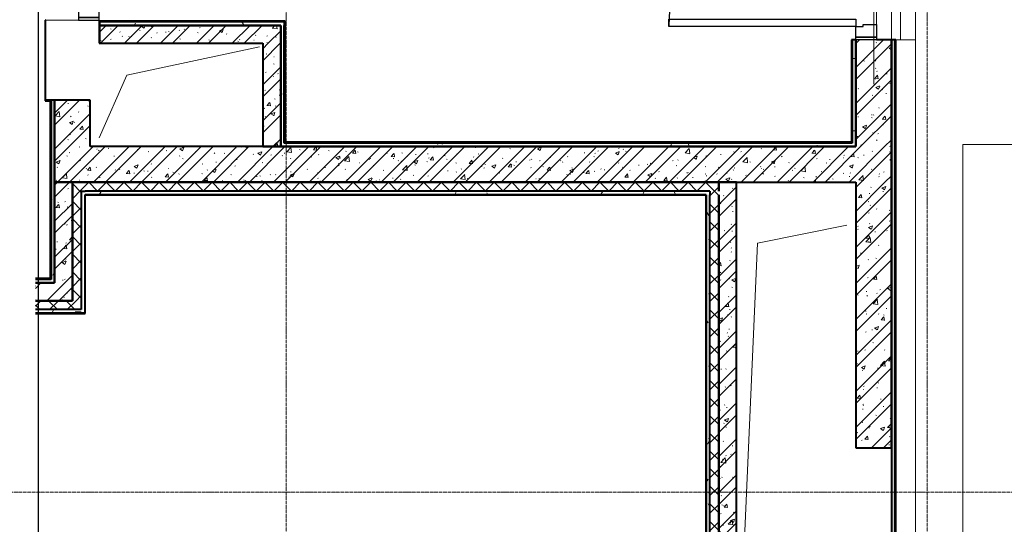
# Model space of a CAD drawing. Header units: millimetres. Extents: x 2030 to 88174, y 1212 to 86021.
# Tile 5 of 26: x 31489 to 37018, y 63120 to 65952. Entities that reach past the tile are written whole.
import ezdxf

# ---------------------------------------------------------------- set-up
doc = ezdxf.new("R2010")
doc.units = ezdxf.units.MM
doc.linetypes.add('ADSK_Линия сетки', pattern=[25, 20, -2.5, 0, -2.5])
doc.linetypes.add('Линия сетки', pattern=[25, 20, -2.5, 0, -2.5])
for name, color, linetype, lineweight in [('Двери', 7, 'Continuous', 18), ('Каркас несущий', 7, 'Continuous', 18), ('Каркас_Импост', 7, 'Continuous', 30), ('Монтажный зазор', 7, 'Continuous', 30), ('Обобщенные модели', 7, 'Continuous', 18), ('Оси', 7, 'Continuous', 9), ('Панель', 7, 'Continuous', 30), ('Парковка', 7, 'Continuous', 18), ('Перекрытия', 7, 'Continuous', 18), ('Стены разрез', 7, 'Continuous', 40), ('Стены штриховка', 7, 'Continuous', 40), ('Элементы узлов', 7, 'Continuous', 18)]:
    doc.layers.add(name, color=color, linetype=linetype, lineweight=lineweight)
pattern_1 = [(50, (0, 0), (218.62117, -19.1268), [22.86, -251.46]), (355, (0, 0), (-42.2919, 229.2684), [18.288, -201.168]), (100.451, (18.22, -1.6), (176.33107, 210.13963), [19.428, -213.708]), (46.184, (0, 60.96), (325.29495, -50.4516), [34.29, -377.19]), (96.636, (27.1, 56.76), (284.883, 296.9127), [29.142, -320.562]), (351.184, (0, 60.96), (284.8858, 296.9107), [27.432, -301.752]), (21, (30.48, 45.72), (181.93753, -122.71832), [22.86, -251.46]), (326, (30.48, 45.72), (74.1622, 221.0262), [18.288, -201.168]), (71.451, (45.64, 35.5), (256.10035, 98.30526), [19.428, -213.708]), (37.5, (0, 0), (3.70639, 101.465895), [3.353, -195.377, 3.353, -200.863, -201.93]), (37.5, (0, 0), (3.70639, 101.465895), [-402.946, 3.353, -198.577]), (7.5, (0, 0), (80.18358, 120.21653), [3.353, -113.081, 3.353, -190.805, -76.962]), (7.5, (0, 0), (80.18358, 120.21653), [-310.591, 3.353, -73.609]), (327.5, (-67.97, 0), (162.70865, -6.87497), [3.353, -72.847, 3.353, -234.391, -315.468]), (327.5, (-67.97, 0), (162.70865, -6.87497), [-313.944, 3.353, -312.115]), (317.5, (-98.45, 0), (177.75468, 30.51183), [3.353, -95.707, 3.353, -154.534, -224.028]), (317.5, (-98.45, 0), (177.75468, 30.51183), [-256.946, 3.353, -220.675])]
pattern_2 = [(45, (0, 0), (-101.02788, 101.02788), []), (45, (67.35, 0), (-101.02788, 101.02788), [])]
pattern_3 = [(45, (0, 0), (-49.497475, 49.497475), []), (135, (0, 0), (-49.497475, -49.497475), [])]
pattern_4 = [(0, (0, 0), (406.4, 101.6), [33.528, -271.272, 33.528, -271.272, -1625.6]), (0, (0, 0), (406.4, 101.6), [-609.6, 33.528, -576.072, 33.528, -271.272, -711.2]), (0, (0, 0), (406.4, 101.6), [-1524, 33.528, -169.672, 33.528, -474.472]), (120, (152.4, 50.8), (-291.18818, 301.15272), [33.528, -271.272, 33.528, -271.272, -1625.6]), (120, (152.4, 50.8), (-291.18818, 301.15272), [-609.6, 33.528, -576.072, 33.528, -271.272, -711.2]), (120, (152.4, 50.8), (-291.18818, 301.15272), [-1524, 33.528, -169.672, 33.528, -474.472]), (240, (203.2, 254), (-115.21182, -402.75272), [33.528, -271.272, 33.528, -271.272, -1625.6]), (240, (203.2, 254), (-115.21182, -402.75272), [-609.6, 33.528, -576.072, 33.528, -271.272, -711.2]), (240, (203.2, 254), (-115.21182, -402.75272), [-1524, 33.528, -169.672, 33.528, -474.472])]

# ---------------------------------------------------------------- blocks, each defined once
blk = doc.blocks.new('101_Дверь_Однопольная - _ПЧ_Мет_1000х2000_Лифтовой холл_EI60_Пр-4459317-МКСС_LB01_-7_650__Кабельные конструкции_Короба_2')
at = {"layer": 'Каркас_Импост', "color": 253, "true_color": 0xaaaaaa}
for p, q in [((-585, 100), (-525, 100)), ((-585, -15), (-585, 100)), ((-525, 100), (-525, 60)), ((-525, 60), (-515, 60)), ((-515, 60), (-515, -15)), ((515, 60), (525, 60)), ((515, -15), (515, 60)), ((525, 100), (585, 100)), ((525, 60), (525, 100)), ((585, 100), (585, -15)), ((-515, -15), (-585, -15)), ((585, -15), (515, -15))]:
    blk.add_line(p, q, dxfattribs=at)
at = {"layer": 'Монтажный зазор', "color": 253, "true_color": 0xaaaaaa}
for p, q in [((-600, 100), (-585, 100)), ((-600, -15), (-600, 100)), ((-585, 100), (-585, -15)), ((585, -15), (585, 100)), ((585, 100), (600, 100)), ((600, 100), (600, -15)), ((-585, -15), (-600, -15)), ((600, -15), (585, -15))]:
    blk.add_line(p, q, dxfattribs=at)
at = {"layer": 'Панель', "color": 253, "true_color": 0xaaaaaa}
for p, q in [((-525, 1150), (-485, 1150)), ((-525, 100), (-525, 1150)), ((-485, 1150), (-485, 100)), ((-485, 100), (-525, 100))]:
    blk.add_line(p, q, dxfattribs=at)
blk.add_arc((-525, 100), 1050, 0, 90, dxfattribs=at)
blk = doc.blocks.new('101_Дверь_Однопольная - _ПЧ_Мет_1000х2000_Лифтовой холл_EI60_Л-3419370-МКСС_LB01_-7_650__Кабельные конструкции_Короба_2')
at = {"layer": 'Каркас_Импост', "color": 253, "true_color": 0xaaaaaa}
for p, q in [((-525, 150), (-585, 150)), ((-585, 150), (-585, 35)), ((-525, 110), (-525, 150)), ((585, 150), (525, 150)), ((525, 150), (525, 110)), ((585, 35), (585, 150)), ((-515, 110), (-525, 110)), ((-515, 35), (-515, 110)), ((525, 110), (515, 110)), ((515, 110), (515, 35)), ((-585, 35), (-515, 35)), ((515, 35), (585, 35))]:
    blk.add_line(p, q, dxfattribs=at)
at = {"layer": 'Монтажный зазор', "color": 253, "true_color": 0xaaaaaa}
for p, q in [((-585, 150), (-600, 150)), ((-600, 150), (-600, 35)), ((-585, 35), (-585, 150)), ((600, 150), (585, 150)), ((585, 150), (585, 35)), ((600, 35), (600, 150)), ((-600, 35), (-585, 35)), ((585, 35), (600, 35))]:
    blk.add_line(p, q, dxfattribs=at)
at = {"layer": 'Панель', "color": 253, "true_color": 0xaaaaaa}
for p, q in [((525, 1200), (485, 1200)), ((485, 1200), (485, 150)), ((525, 150), (525, 1200)), ((485, 150), (525, 150))]:
    blk.add_line(p, q, dxfattribs=at)
blk.add_arc((525, 150), 1050, 90, 180, dxfattribs=at)
blk = doc.blocks.new('ПР - _ПЧ_1200_200_Оп250-250_Шаг300_Арм16_Арм10-V1-МКСС_LB01_-7_650__Кабельные конструкции_Короба_2')
at = {"layer": 'Каркас несущий', "color": 21, "true_color": 0xffaaaa}
for p, q in [((-850, 0), (850, 0)), ((-850, 0), (-600, 0)), ((-515, 0), (515, 0)), ((600, 0), (850, 0))]:
    blk.add_line(p, q, dxfattribs=at)
blk = doc.blocks.new('CP_ДШ_Hanytex_TopJoint 24C_Половина - CP_ДШ_Hanytex_TopJoint 24C_Половина-3668236-МКСС_LB01_-7_650__Кабельные конструкции_Короба_2')
at = {"layer": 'Обобщенные модели', "color": 253, "true_color": 0xaaaaaa}
for p, q in [((0, 0), (0, 110)), ((5655, 110), (0, 110)), ((5655, 110), (5655, -0.1))]:
    blk.add_line(p, q, dxfattribs=at)
blk = doc.blocks.new('CP_ДШ_Hanytex_TopJoint 24C - CP_ДШ_Hanytex_TopJoint 24C-3950246-МКСС_LB01_-7_650__Кабельные конструкции_Короба_2')
at = {"layer": 'Обобщенные модели', "color": 253, "true_color": 0xaaaaaa}
for p, q in [((0, 0), (0, 110)), ((1200, 110), (0, 110)), ((1200, 110), (1200, 0)), ((1200, 25), (0, 25)), ((0, 25), (0, 0)), ((1200, 0), (1200, 25)), ((0, -25), (1200, -25)), ((1115, -110), (85, -110))]:
    blk.add_line(p, q, dxfattribs=at)
blk = doc.blocks.new('199_Парковочные места 3 класса и МГН - МГН-5640768-МКСС_LB01_-7_650__Кабельные конструкции_Короба_2')
at = {"layer": 'Парковка'}
h = blk.add_hatch(color=256, dxfattribs=at)
h.paths.add_polyline_path([(906.3, 2583.8), (911.5, 2533.1), (928.3, 2485.1), (955.6, 2442.1), (992.1, 2406.6), (1035.7, 2380.3), (1035.7, 2238.8), (1026.6, 2224.9), (1021.2, 2209.2), (1020, 2192.7), (1023, 2176.3), (1030, 2161.2), (1040.5, 2148.4), (1054, 2138.7), (1069.4, 2132.6), (1085.9, 2130.6), (1102.4, 2132.8), (1117.7, 2139.1), (1131, 2149.1), (1141.4, 2162.1), (1148.2, 2177.3), (1150.9, 2193.6), (1149.4, 2210.2), (1143.8, 2225.8), (1134.5, 2239.6), (1122, 2250.5), (1107.1, 2258), (1107.1, 2372.2), (1263.5, 2372.2), (1263.5, 2434.2), (1119, 2434.2), (1119, 2464.9), (1312.8, 2464.9), (1403.6, 2659.7), (1478.5, 2624.8), (1504.7, 2680.9), (1381, 2738.6), (1333.6, 2656.5), (1310.7, 2702), (1278, 2741.1), (1237.2, 2771.5), (1190.6, 2791.9), (1140.5, 2800.9), (1089.6, 2798.2), (1040.7, 2783.9), (996.5, 2758.8), (959.1, 2724.2), (930.7, 2681.9), (912.8, 2634.3)])
h.paths.add_polyline_path([(966, 2586.7), (972.4, 2626.5), (988.5, 2663.4), (1013.3, 2695.1), (1045.3, 2719.7), (1082.3, 2735.5), (1122.1, 2741.7), (1162.2, 2737.8), (1200, 2724), (1233.3, 2701.3), (1259.8, 2671), (1278, 2635), (1286.6, 2595.7), (1285.3, 2555.4), (1273.9, 2516.8), (1035.7, 2516.8), (1035.7, 2448.5), (1005.6, 2475.2), (983.1, 2508.6), (969.6, 2546.6)])
at = {"layer": 'Парковка', "color": 253, "true_color": 0xaaaaaa}
for p, q in [((3600, 6000), (0, 6000)), ((0, 6000), (0, 0)), ((3600, 0), (3600, 6000)), ((0, 0), (3600, 0))]:
    blk.add_line(p, q, dxfattribs=at)
at = {"layer": 'Элементы узлов', "color": 253, "true_color": 0xaaaaaa}
for p, q in [((607.7, 3817), (496, 4265.1)), ((1088.1, 4261.3), (1076.6, 4307.4)), ((1219.5, 4261.3), (1231, 4307.4)), ((1699.9, 3817), (1811.6, 4265.1)), ((411.9, 4192.1), (362.6, 3681.8)), ((637.9, 3819.8), (545.9, 4188.9)), ((1669.7, 3819.8), (1761.7, 4188.9)), ((1895.8, 4192.1), (1945.1, 3681.8)), ((474.3, 4041.7), (455, 4041.7)), ((1833.4, 4041.7), (1852.6, 4041.7)), ((1153.8, 3800.9), (653.8, 3800.9)), ((1153.8, 3770.9), (653.8, 3770.9)), ((1153.8, 3800.9), (1653.8, 3800.9)), ((1153.8, 3770.9), (1653.8, 3770.9)), ((319.2, 3675.6), (328.5, 3641.5)), ((328.5, 3641.5), (319.2, 3675.6)), ((362.6, 3681.8), (353.3, 3259.9)), ((1945.1, 3681.8), (1954.4, 3259.9)), ((1988.5, 3675.6), (1979.2, 3641.5)), ((1988.5, 3675.6), (1979.2, 3641.5)), ((587.7, 3297.4), (587.7, 3598.1)), ((607.7, 2069.1), (607.7, 3598.1)), ((1700, 2069.1), (1699.9, 3598.1)), ((1719.9, 3297.4), (1719.9, 3598.1)), ((607.7, 3249.1), (421.7, 3435.1)), ((587.7, 3297.4), (442, 3443)), ((1699.9, 3249.1), (1886, 3435.1)), ((1719.9, 3297.4), (1865.6, 3443)), ((577.7, 3236.7), (448.7, 3365.7)), ((1730, 3236.7), (1859, 3365.7)), ((353.3, 3259.9), (331.6, 3033.4)), ((577.7, 2516.2), (577.7, 3236.7)), ((1730, 2516.2), (1730, 3236.7)), ((1954.4, 3259.9), (1976.1, 3033.4)), ((607.7, 2497.5), (331.5, 2362.6)), ((577.7, 2516.2), (424, 2441.1)), ((1700, 2497.5), (1976.1, 2362.6)), ((1730, 2516.2), (1883.6, 2441.1)), ((577.7, 2449.4), (423.4, 2374)), ((577.7, 2069.4), (577.7, 2449.4)), ((1730, 2069.4), (1730, 2449.4)), ((1730, 2449.4), (1884.3, 2374)), ((415.3, 1452.5), (572.7, 1914.3)), ((442.8, 1440), (593.3, 1881.5)), ((480.4, 1736.3), (544.8, 1925.3)), ((1864.9, 1440), (1714.4, 1881.5)), ((1892.3, 1452.5), (1734.9, 1914.3)), ((1827.3, 1736.3), (1762.8, 1925.3)), ((480.4, 1736.3), (424.7, 1736.3)), ((1827.3, 1736.3), (1882.9, 1736.3)), ((197.9, 1678.4), (207.5, 1706.8)), ((197.9, 1678.4), (207.5, 1706.8)), ((207.5, 1706.8), (435.8, 1682.8)), ((207.5, 1706.8), (335.2, 1693.4)), ((2100.1, 1706.8), (1871.9, 1682.8)), ((1972.4, 1693.4), (2100.1, 1706.8)), ((2109.8, 1678.4), (2100.1, 1706.8)), ((2100.1, 1706.8), (2109.8, 1678.4)), ((335.9, 1612.5), (337.8, 1418.4)), ((337.8, 1418.4), (335.9, 1612.5)), ((415.3, 1452.5), (396.7, 1604.6)), ((1892.3, 1452.5), (1910.9, 1604.6)), ((1971.8, 1612.5), (1969.9, 1418.4)), ((1971.8, 1612.5), (1969.9, 1418.4)), ((415.3, 1452.5), (337.8, 1418.4)), ((1892.3, 1452.5), (1969.9, 1418.4)), ((322.3, 1114.3), (342.5, 1185.5)), ((322.3, 1114.3), (342.5, 1185.5)), ((852.8, 1185.7), (883.8, 1142.3)), ((1454.8, 1185.7), (1423.8, 1142.3)), ((1985.4, 1114.3), (1965.2, 1185.5)), ((1965.2, 1185.5), (1985.4, 1114.3)), ((883.8, 1142.3), (989.6, 98.7)), ((1423.8, 1142.3), (1318.1, 98.7))]:
    blk.add_line(p, q, dxfattribs=at)
blk.add_circle((1155.7, 208.4), 49.6, dxfattribs=at)
for centre, radius, start, end in [((471.1, 4224.2), 103.1, 93.6407, 173.1165), ((471.1, 4224.2), 103.1, 93.6407, 173.1165), ((1149.8, -6442.3), 10791.2, 89.97872, 93.64072), ((1149.8, -6442.3), 10791.2, 89.97872, 93.64072), ((1157.8, -6442.3), 10791.2, 86.35928, 90.02128), ((1157.8, -6442.3), 10791.2, 86.35928, 90.02128), ((1836.5, 4224.2), 103.1, 6.8835, 86.3593), ((1836.5, 4224.2), 103.1, 6.8835, 86.3593), ((492.6, 4184.1), 81.1, 87.5771, 174.3071), ((1085.4, 179.7), 4127.7, 89.0501, 98.2092), ((1153.8, -3792.2), 8053.7, 85.37189, 94.62811), ((1222.3, 179.7), 4127.7, 81.7908, 90.9499), ((1815.1, 4184.1), 81.1, 5.6929, 92.4229), ((9106.1, 3181.8), 8800.8, 173.11645, 176.78329), ((9106.1, 3181.8), 8800.8, 173.11645, 176.78329), ((29899.8, 2117.9), 29507.5, 175.94567, 180.83663), ((499.8, 4201.7), 33.8, 82.905, 175.9457), ((1153.8, -2688.8), 6904.6, 84.9489, 95.0511), ((1807.8, 4201.7), 33.8, 4.0543, 97.095), ((-27592.1, 2117.9), 29507.5, 359.16337, 4.05433), ((-6798.4, 3181.8), 8800.8, 3.21671, 6.88355), ((-6798.4, 3181.8), 8800.8, 3.21671, 6.88355), ((-203, 3648.4), 783.2, 14.4186, 30.1446), ((2510.7, 3648.4), 783.2, 149.8554, 165.5814), ((4.4, 3598.1), 603.3, 359.9999, 24.0001), ((653.8, 3817), 46.1, 180, 270), ((653.8, 3817), 16.1, 170.2127, 270), ((1653.8, 3817), 16.1, 270, 9.7873), ((1653.8, 3817), 46.1, 270, 360), ((2303.2, 3598.1), 603.3, 155.9999, 180.0001), ((29899.8, 2117.9), 29487.5, 176.7104, 177.42426), ((170, 3491.9), 431, 14.2603, 47.5583), ((2137.6, 3491.9), 431, 132.4417, 165.7397), ((-27592.1, 2117.9), 29487.5, 2.57574, 3.2896), ((2097.9, 3346.5), 1793.9, 170.5335, 190.0508), ((2097.9, 3346.5), 1793.9, 170.5335, 190.0508), ((209.7, 3346.5), 1793.9, 349.9492, 9.4665), ((209.7, 3346.5), 1793.9, 349.9492, 9.4665), ((29899.8, 2117.9), 29477.5, 177.57386, 179.37165), ((-27592.1, 2117.9), 29477.5, 0.62835, 2.42614), ((122194.8, 2693.9), 121863.7, 179.840376, 180.470422), ((122194.8, 2693.9), 121863.7, 179.840376, 180.470422), ((-119887.1, 2693.9), 121863.7, 359.529578, 0.159624), ((-119887.1, 2693.9), 121863.7, 359.529578, 0.159624), ((29899.8, 2117.9), 29477.5, 179.50208, 180.74176), ((-27592.1, 2117.9), 29477.5, 359.25824, 0.49792), ((208.1, 2077.9), 369.7, 335.614, 358.6829), ((208.1, 2077.9), 399.7, 335.8269, 358.7333), ((2099.5, 2077.9), 399.7, 181.2667, 204.1731), ((2099.5, 2077.9), 369.7, 181.3171, 204.386), ((1153.8, 6444.6), 4567.5, 262.6911, 277.3091), ((1153.8, 6444.6), 4597.5, 262.9967, 277.0036), ((445.7, 2019.9), 421.9, 234.0334, 268.6551), ((445.7, 2019.9), 421.9, 234.0334, 254.9198), ((344.1, 1640.4), 100.9, 335.1844, 24.8156), ((1963.5, 1640.4), 100.9, 155.1844, 204.8156), ((1862, 2019.9), 421.9, 271.3449, 305.9666), ((1862, 2019.9), 421.9, 285.0802, 305.9666), ((455, 1431.5), 44.9, 152.0765, 249.8627), ((455, 1431.5), 14.9, 145.3433, 249.8627), ((1852.7, 1431.5), 14.9, 280.8242, 34.6567), ((1852.7, 1431.5), 44.9, 290.1373, 27.9235), ((12218.1, 1542.7), 11881, 180.5997, 185.74132), ((12218.1, 1542.7), 11881, 180.5997, 181.72311), ((8257.7, 1141), 7822.1, 178.18053, 186.93909), ((1072.2, 2380), 1175.5, 237.4377, 273.9819), ((1072.2, 2380), 1145.5, 237.4377, 274.0864), ((1235.5, 2380), 1145.5, 265.9136, 302.7696), ((1235.5, 2380), 1175.5, 266.0181, 302.5623), ((-5950.1, 1141), 7822.1, 353.06091, 1.81947), ((-9910.4, 1542.7), 11881, 354.25868, 359.4003), ((-9910.4, 1542.7), 11881, 358.27689, 359.4003), ((3890.7, 937.1), 3572.9, 177.157, 190.805), ((3890.7, 937.1), 3572.9, 177.157, 190.805), ((-1583.1, 937.1), 3572.9, 349.195, 2.843), ((-1583.1, 937.1), 3572.9, 349.195, 2.843), ((610.3, 375.7), 214.7, 185.7413, 236.8444), ((1697.4, 375.7), 214.7, 303.1556, 354.2587), ((517.5, 279.1), 136.8, 184.9335, 253.1284), ((517.5, 279.1), 136.8, 184.9335, 253.1284), ((1790.2, 279.1), 136.8, 286.8716, 355.0665), ((1790.2, 279.1), 136.8, 286.8716, 355.0665), ((1078.2, 1868.5), 1772, 250.7131, 272.4464), ((1229.5, 1868.5), 1772, 267.5536, 289.2869), ((1153.8, 2377.4), 2329.4, 253.1284, 269.9999), ((1153.8, 2377.4), 2329.4, 253.1284, 269.9999), ((1153.8, 2377.4), 2329.4, 270.0001, 286.8716), ((1153.8, 2377.4), 2329.4, 270.0001, 286.8716)]:
    blk.add_arc(centre, radius, start, end, dxfattribs=at)
blk = doc.blocks.new('135_SLK_GD_AR_rvt-1-МКСС_LB01_-7_650__Кабельные конструкции_Короба_2')
at = {"layer": 'Стены разрез', "lineweight": 9, "true_color": 0xaaaaaa}
h = blk.add_hatch(dxfattribs=at)
h.set_pattern_fill('FP_4', color=253, style=0, pattern_type=2)
h.set_pattern_definition(pattern_4)
h.paths.add_polyline_path([(57370, 60100), (57370, 65840), (57350, 65840), (57350, 60100)])
h.paths.add_polyline_path([(57350, 67040), (57370, 67040), (57370, 77420), (57350, 77420), (57350, 67069.5)])
h = blk.add_hatch(dxfattribs=at)
h.set_pattern_fill('FP_4', color=253, style=0, pattern_type=2)
h.set_pattern_definition(pattern_4)
h.paths.add_polyline_path([(57130, 65260), (57150, 65260), (57150, 65840), (57130, 65840), (57130, 65265)])
h.paths.add_polyline_path([(57150, 67040), (57150, 67300), (57130, 67300), (57130, 67040)])
h = blk.add_hatch(dxfattribs=at)
h.set_pattern_fill('FP_1', color=253, style=0, pattern_type=2)
h.set_pattern_definition(pattern_1)
h.paths.add_polyline_path([(57188.9, 65240), (57350, 65240), (57350, 65840), (57150, 65840), (57150, 65240)])
h.paths.add_polyline_path([(57350, 67040), (57350, 67300), (57150, 67300), (57150, 67040), (57265, 67040)])
h = blk.add_hatch(dxfattribs=at)
h.set_pattern_fill('FP_2', color=253, style=0, pattern_type=2)
h.set_pattern_definition(pattern_2)
h.paths.add_polyline_path([(57188.9, 65240), (57350, 65240), (57350, 65840), (57150, 65840), (57150, 65240)])
h.paths.add_polyline_path([(57350, 67040), (57350, 67300), (57150, 67300), (57150, 67040), (57265, 67040)])
h = blk.add_hatch(dxfattribs=at)
h.set_pattern_fill('FP_4', color=253, style=0, pattern_type=2)
h.set_pattern_definition(pattern_4)
h.paths.add_polyline_path([(53920, 65920), (53940, 65920), (53940, 65940), (52902, 65940), (52902, 65920), (53387.1, 65920)])
h = blk.add_hatch(dxfattribs=at)
h.set_pattern_fill('FP_1', color=253, style=0, pattern_type=2)
h.set_pattern_definition(pattern_1)
h.paths.add_polyline_path([(53820, 65820), (53920, 65820), (53920, 65920), (52902, 65920), (52902, 65820), (53387.1, 65820)])
h = blk.add_hatch(dxfattribs=at)
h.set_pattern_fill('FP_2', color=253, style=0, pattern_type=2)
h.set_pattern_definition(pattern_2)
h.paths.add_polyline_path([(53820, 65820), (53920, 65820), (53920, 65920), (52902, 65920), (52902, 65820), (53387.1, 65820)])
h = blk.add_hatch(dxfattribs=at)
h.set_pattern_fill('FP_4', color=253, style=0, pattern_type=2)
h.set_pattern_definition(pattern_4)
h.paths.add_polyline_path([(53940, 65260), (53940, 65920), (53920, 65920), (53920, 65260)])
h = blk.add_hatch(dxfattribs=at)
h.set_pattern_fill('FP_1', color=253, style=0, pattern_type=2)
h.set_pattern_definition(pattern_1)
h.paths.add_polyline_path([(53920, 65240), (53920, 65820), (53820, 65820), (53820, 65240)])
h = blk.add_hatch(dxfattribs=at)
h.set_pattern_fill('FP_2', color=253, style=0, pattern_type=2)
h.set_pattern_definition(pattern_2)
h.paths.add_polyline_path([(53920, 65240), (53920, 65820), (53820, 65820), (53820, 65240)])
h = blk.add_hatch(dxfattribs=at)
h.set_pattern_fill('FP_4', color=253, style=0, pattern_type=2)
h.set_pattern_definition(pattern_4)
h.paths.add_polyline_path([(52630, 64495), (52650, 64495), (52650, 65500), (52630, 65500), (52630, 64500)])
h = blk.add_hatch(dxfattribs=at)
h.set_pattern_fill('FP_1', color=253, style=0, pattern_type=2)
h.set_pattern_definition(pattern_1)
h.paths.add_polyline_path([(52850, 65040), (52850, 65500), (52650, 65500), (52650, 65040), (52750, 65040)])
h = blk.add_hatch(dxfattribs=at)
h.set_pattern_fill('FP_2', color=253, style=0, pattern_type=2)
h.set_pattern_definition(pattern_2)
h.paths.add_polyline_path([(52850, 65040), (52850, 65500), (52650, 65500), (52650, 65040), (52750, 65040)])
h = blk.add_hatch(dxfattribs=at)
h.set_pattern_fill('FP_4', color=253, style=0, pattern_type=2)
h.set_pattern_definition(pattern_4)
h.paths.add_polyline_path([(56766.4, 65240), (57150, 65240), (57150, 65260), (53920, 65260), (53920, 65240), (55921.6, 65240)])
h = blk.add_hatch(dxfattribs=at)
h.set_pattern_fill('FP_1', color=253, style=0, pattern_type=2)
h.set_pattern_definition(pattern_1)
h.paths.add_polyline_path([(56380, 65040), (57350, 65040), (57350, 65240), (52850, 65240), (52850, 65040), (55921.6, 65040)])
h = blk.add_hatch(dxfattribs=at)
h.set_pattern_fill('FP_2', color=253, style=0, pattern_type=2)
h.set_pattern_definition(pattern_2)
h.paths.add_polyline_path([(56380, 65040), (57350, 65040), (57350, 65240), (52850, 65240), (52850, 65040), (55921.6, 65040)])
h = blk.add_hatch(dxfattribs=at)
h.set_pattern_fill('FP_1', color=253, style=0, pattern_type=2)
h.set_pattern_definition(pattern_1)
h.paths.add_polyline_path([(52750, 64375), (52750, 65040), (52650, 65040), (52650, 64375)])
h = blk.add_hatch(dxfattribs=at)
h.set_pattern_fill('FP_2', color=253, style=0, pattern_type=2)
h.set_pattern_definition(pattern_2)
h.paths.add_polyline_path([(52750, 64375), (52750, 65040), (52650, 65040), (52650, 64375)])
h = blk.add_hatch(dxfattribs=at)
h.set_pattern_fill('FP_3', color=253, style=0, pattern_type=2)
h.set_pattern_definition(pattern_3)
h.paths.add_polyline_path([(52750, 64375), (52800, 64375), (52800, 65040), (52750, 65040), (52750, 64792.8)])
h = blk.add_hatch(dxfattribs=at)
h.set_pattern_fill('FP_3', color=253, style=0, pattern_type=2)
h.set_pattern_definition(pattern_3)
h.paths.add_polyline_path([(56330, 64990), (56380, 64990), (56380, 65040), (52800, 65040), (52800, 64990), (55921.6, 64990)])
h = blk.add_hatch(dxfattribs=at)
h.set_pattern_fill('FP_1', color=253, style=0, pattern_type=2)
h.set_pattern_definition(pattern_1)
h.paths.add_polyline_path([(56380, 62740), (56480, 62740), (56480, 65040), (56380, 65040), (56380, 63426.7)])
h = blk.add_hatch(dxfattribs=at)
h.set_pattern_fill('FP_2', color=253, style=0, pattern_type=2)
h.set_pattern_definition(pattern_2)
h.paths.add_polyline_path([(56380, 62740), (56480, 62740), (56480, 65040), (56380, 65040), (56380, 63426.7)])
h = blk.add_hatch(dxfattribs=at)
h.set_pattern_fill('FP_1', color=253, style=0, pattern_type=2)
h.set_pattern_definition(pattern_1)
h.paths.add_polyline_path([(57188.9, 63550), (57350, 63550), (57350, 65040), (57150, 65040), (57150, 63550)])
h = blk.add_hatch(dxfattribs=at)
h.set_pattern_fill('FP_2', color=253, style=0, pattern_type=2)
h.set_pattern_definition(pattern_2)
h.paths.add_polyline_path([(57188.9, 63550), (57350, 63550), (57350, 65040), (57150, 65040), (57150, 63550)])
at = {"layer": 'Стены разрез', "lineweight": 9, "true_color": 0xd2d2d2}
h = blk.add_hatch(dxfattribs=at)
h.set_pattern_fill('FP_4', color=254, style=0, pattern_type=2)
h.set_pattern_definition(pattern_4)
h.paths.add_polyline_path([(56310, 64970), (56330, 64970), (56330, 64990), (52820, 64990), (52821, 64970), (55921.6, 64970)])
at = {"layer": 'Стены разрез', "lineweight": 9, "true_color": 0xaaaaaa}
h = blk.add_hatch(dxfattribs=at)
h.set_pattern_fill('FP_3', color=253, style=0, pattern_type=2)
h.set_pattern_definition(pattern_3)
h.paths.add_polyline_path([(56380, 62740), (56380, 64990), (56330, 64990), (56330, 62740)])
at = {"layer": 'Стены разрез', "lineweight": 9, "true_color": 0xd2d2d2}
h = blk.add_hatch(dxfattribs=at)
h.set_pattern_fill('FP_4', color=254, style=0, pattern_type=2)
h.set_pattern_definition(pattern_4)
h.paths.add_polyline_path([(56330, 62790), (56330, 64970), (56310, 64969), (56310, 62790)])
at = {"layer": 'Стены разрез', "lineweight": 9, "true_color": 0xaaaaaa}
h = blk.add_hatch(dxfattribs=at)
h.set_pattern_fill('FP_4', color=253, style=0, pattern_type=2)
h.set_pattern_definition(pattern_4)
h.paths.add_polyline_path([(52542.3, 64475), (52650, 64475), (52650, 64495), (52542.3, 64494.3)])
h = blk.add_hatch(dxfattribs=at)
h.set_pattern_fill('FP_1', color=253, style=0, pattern_type=2)
h.set_pattern_definition(pattern_1)
h.paths.add_polyline_path([(52542.3, 64375), (52650, 64375), (52650, 64475), (52542.3, 64475), (52542.3, 64470.1)])
h = blk.add_hatch(dxfattribs=at)
h.set_pattern_fill('FP_2', color=253, style=0, pattern_type=2)
h.set_pattern_definition(pattern_2)
h.paths.add_polyline_path([(52542.3, 64375), (52650, 64375), (52650, 64475), (52542.3, 64475), (52542.3, 64470.1)])
h = blk.add_hatch(dxfattribs=at)
h.set_pattern_fill('FP_3', color=253, style=0, pattern_type=2)
h.set_pattern_definition(pattern_3)
h.paths.add_polyline_path([(52800, 64325), (52800, 64375), (52542.3, 64375), (52542.3, 64325)])
at = {"layer": 'Стены разрез', "lineweight": 9, "true_color": 0xd2d2d2}
h = blk.add_hatch(dxfattribs=at)
h.set_pattern_fill('FP_4', color=254, style=0, pattern_type=2)
h.set_pattern_definition(pattern_4)
h.paths.add_polyline_path([(52542.3, 64305), (52820, 64305), (52820, 64325), (52542.3, 64325), (52542.3, 64322.8)])
at = {"color": 253, "lineweight": 18, "true_color": 0xaaaaaa}
for p, q in [((53800, 65800), (53056.6, 65642)), ((53056.6, 65642), (52900, 65290))]:
    blk.add_line(p, q, dxfattribs=at)
at = {"lineweight": 18}
for p, q in [((57100, 64800), (56598.4, 64697.8)), ((56598.4, 64697.8), (56510.7, 62740))]:
    blk.add_line(p, q, dxfattribs=at)
at = {"layer": 'Перекрытия', "color": 253, "true_color": 0xaaaaaa}
for p, q in [((52600, 65500), (52600, 65950)), ((52600, 65950), (52785, 65950)), ((52900, 65950), (52900, 65920)), ((52900, 65920), (52902, 65920)), ((52625, 65500), (52600, 65500))]:
    blk.add_line(p, q, dxfattribs=at)
at = {"layer": 'Стены разрез', "color": 253, "true_color": 0xaaaaaa}
for p, q in [((52600, 65950), (52598, 65950)), ((52598, 65950), (52598, 65498)), ((52600, 65500), (52600, 65950)), ((52900, 65950), (52900, 65920)), ((52902, 65950), (52900, 65950)), ((52902, 65945), (52902, 65950)), ((53945, 65945), (52902, 65945)), ((53920, 65820), (53920, 65920)), ((53920, 65920), (53920, 65265)), ((53945, 65940), (53945, 65945)), ((53945, 65920), (53945, 65940)), ((53945, 65265), (53945, 65920)), ((52900, 65820), (52902, 65820)), ((52902, 65820), (53820, 65820)), ((53820, 65820), (53820, 65240)), ((53920, 65240), (53920, 65820)), ((57150, 65840), (57125, 65840)), ((57125, 65840), (57125, 65265)), ((57350, 65840), (57265, 65840)), ((57375, 65840), (57350, 65840)), ((57375, 60100), (57375, 65840)), ((52598, 65498), (52600, 65498)), ((52625, 65500), (52600, 65500)), ((52600, 65498), (52625, 65498)), ((52650, 65500), (52625, 65500)), ((52625, 65500), (52625, 64500)), ((52625, 65498), (52625, 65500)), ((52650, 65500), (52650, 65040)), ((52850, 65500), (52650, 65500)), ((52650, 64500), (52650, 65500)), ((52850, 65240), (52850, 65500)), ((53920, 65265), (53920, 65260)), ((53920, 65260), (53920, 65240)), ((57125, 65265), (53945, 65265)), ((57150, 65265), (57150, 65240)), ((57150, 65240), (57150, 65260)), ((53820, 65240), (52850, 65240)), ((57150, 65240), (53920, 65240)), ((53920, 65240), (57150, 65240)), ((57350, 65040), (57350, 65240)), ((57350, 65240), (57350, 60100)), ((52650, 65040), (52650, 64475)), ((52750, 65040), (52850, 65040)), ((52800, 65040), (52750, 65040)), ((52821, 65040), (52800, 65040)), ((52850, 65040), (52821, 65040)), ((56480, 65040), (57150, 65040)), ((56480, 62740), (56480, 65040)), ((57150, 65040), (57150, 63550)), ((57350, 63550), (57350, 65040)), ((52821, 64375), (52821, 64969)), ((52821, 64969), (56309, 64969)), ((56309, 64969), (56309, 62811)), ((52625, 64500), (52542.3, 64500)), ((52650, 64475), (52542.3, 64475)), ((52542.3, 64475), (52650, 64475)), ((52650, 64495), (52650, 64500)), ((52650, 64475), (52650, 64495)), ((52821, 64304), (52821, 64375)), ((52542.3, 64304), (52821, 64304)), ((57150, 63550), (57350, 63550))]:
    blk.add_line(p, q, dxfattribs=at)
at = {"layer": 'Стены штриховка', "color": 253, "true_color": 0xaaaaaa}
for p, q in [((52900, 65920), (52900, 65820)), ((53940, 65940), (52902, 65940)), ((52902, 65940), (52902, 65920)), ((53920, 65920), (52902, 65920)), ((52902, 65920), (52902, 65820)), ((52902, 65920), (53920, 65920)), ((53940, 65940), (53940, 65920)), ((53940, 65265), (53940, 65920)), ((57130, 65840), (57130, 65265)), ((57150, 65840), (57150, 65265)), ((57150, 65265), (57150, 65840)), ((57350, 65240), (57350, 65840)), ((57350, 65840), (57350, 65240)), ((57370, 60100), (57370, 65840)), ((52630, 65500), (52630, 64500)), ((53940, 65260), (53940, 65265)), ((57130, 65260), (53940, 65260)), ((57130, 65265), (57130, 65260)), ((57150, 65260), (57150, 65265)), ((53920, 65240), (53820, 65240)), ((53820, 65240), (53920, 65240)), ((52650, 65040), (52750, 65040)), ((52750, 65040), (52650, 65040)), ((52750, 64375), (52750, 65040)), ((52750, 65040), (52750, 64375)), ((52850, 65040), (56380, 65040)), ((56380, 65040), (52850, 65040)), ((56380, 65040), (56480, 65040)), ((56480, 65040), (56380, 65040)), ((56380, 65040), (56380, 64990)), ((56380, 64990), (56380, 65040)), ((52800, 64990), (52800, 64375)), ((52800, 64990), (52820, 64990)), ((52820, 64990), (52821, 64990)), ((56330, 64990), (52821, 64990)), ((56330, 64990), (56330, 64970)), ((52820, 64970), (52820, 64375)), ((52820, 64970), (52821, 64970)), ((56310, 64970), (52821, 64970)), ((56310, 64970), (56310, 64969)), ((56310, 62810), (56310, 64969)), ((56330, 64970), (56330, 64969)), ((56330, 62790), (56330, 64969)), ((56380, 64969), (56380, 62740)), ((56380, 62740), (56380, 64969)), ((52630, 64495), (52542.3, 64495)), ((52630, 64500), (52630, 64495)), ((52542.3, 64375), (52650, 64375)), ((52650, 64375), (52542.3, 64375)), ((52650, 64375), (52750, 64375)), ((52750, 64375), (52650, 64375)), ((52800, 64375), (52800, 64325)), ((52820, 64375), (52820, 64325)), ((52821, 64325), (52821, 64375)), ((52800, 64325), (52542.3, 64325)), ((52820, 64325), (52820, 64305)), ((52820, 64325), (52821, 64325)), ((52820, 64305), (52542.3, 64305)), ((52821, 64305), (52820, 64305)), ((52820, 64305), (52820, 64304)), ((52820, 64304), (52821, 64304)), ((52821, 64304), (52821, 64305))]:
    blk.add_line(p, q, dxfattribs=at)
at = {"layer": 'Двери', "color": 253, "lineweight": 18, "true_color": 0xaaaaaa}
for name, p, rotation in [('101_Дверь_Однопольная - _ПЧ_Мет_1000х2000_Лифтовой холл_EI60_Л-3419370-МКСС_LB01_-7_650__Кабельные конструкции_Короба_2', (52750, 66550), 269.9999999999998), ('101_Дверь_Однопольная - _ПЧ_Мет_1000х2000_Лифтовой холл_EI60_Пр-4459317-МКСС_LB01_-7_650__Кабельные конструкции_Короба_2', (57250, 66440), 90)]:
    blk.add_blockref(name, p, dxfattribs=dict(at, rotation=rotation))
at = {"layer": 'Каркас несущий', "color": 253, "lineweight": 18, "true_color": 0xaaaaaa, "rotation": 90}
blk.add_blockref('ПР - _ПЧ_1200_200_Оп250-250_Шаг300_Арм16_Арм10-V1-МКСС_LB01_-7_650__Кабельные конструкции_Короба_2', (57250, 66440), dxfattribs=at)
at = {"layer": 'Обобщенные модели', "color": 253, "lineweight": 18, "true_color": 0xaaaaaa}
for name, p, rotation in [('CP_ДШ_Hanytex_TopJoint 24C - CP_ДШ_Hanytex_TopJoint 24C-3950246-МКСС_LB01_-7_650__Кабельные конструкции_Короба_2', (57375, 67040), 270.0000000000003), ('CP_ДШ_Hanytex_TopJoint 24C_Половина - CP_ДШ_Hanytex_TopJoint 24C_Половина-3668236-МКСС_LB01_-7_650__Кабельные конструкции_Короба_2', (57375, 65840), 269.9999999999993)]:
    blk.add_blockref(name, p, dxfattribs=dict(at, rotation=rotation))
at = {"layer": 'Парковка', "color": 253, "lineweight": 18, "true_color": 0xaaaaaa}
blk.add_blockref('199_Парковочные места 3 класса и МГН - МГН-5640768-МКСС_LB01_-7_650__Кабельные конструкции_Короба_2', (57750, 59251.3), dxfattribs=at)
blk = doc.blocks.new('*U117')
at = {"color": 0, "linetype": 'ByBlock', "lineweight": -2, "ltscale": 0.5}
blk.add_lwpolyline([(0, 294.131), (0, 148.316), (5, 147.066), (-5, 144.566), (0, 143.316), (0, -2.5)], dxfattribs=at)

msp = doc.modelspace()

# ---------------------------------------------------------------- linework, layer by layer
at = {"layer": 'Оси', "linetype": 'Линия сетки'}
for p, q in [((32984.576, 51761.77), (32984.576, 86020.794)), ((36584.576, 51761.77), (36584.576, 86020.794))]:
    msp.add_line(p, q, dxfattribs=at)
at = {"layer": 'Оси', "linetype": 'ADSK_Линия сетки'}
msp.add_line((61170.823, 63300), (29017.079, 63300), dxfattribs=at)

# ---------------------------------------------------------------- block references
at = {"xscale": 100, "yscale": 100, "zscale": 100}
msp.add_blockref('*U117', (31593.149, 54305.535), dxfattribs=at)
at = {"lineweight": 5}
msp.add_blockref('135_SLK_GD_AR_rvt-1-МКСС_LB01_-7_650__Кабельные конструкции_Короба_2', (-20965.424, 0), dxfattribs=at)

doc.saveas('drawing.dxf')
